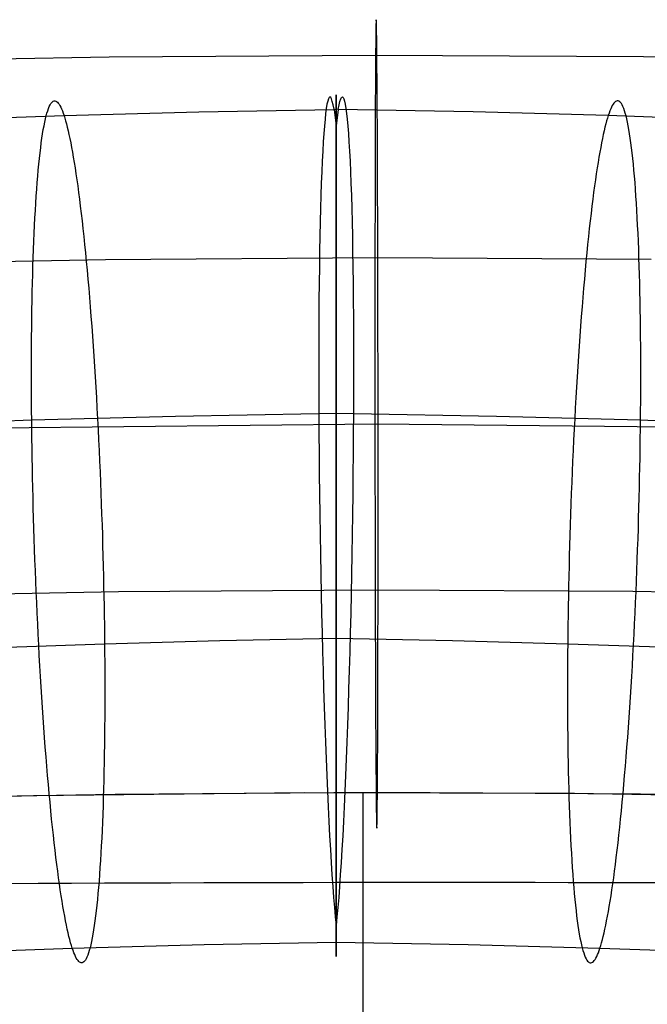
# Model space of a CAD drawing. Extents: x 66.1 to 118.8, y -25.4 to 29.7.
# Tile 21 of 29: x 89.1 to 91.5, y 23.6 to 27.2. Entities that reach past the tile are written whole.
import ezdxf

# ---------------------------------------------------------------- set-up
doc = ezdxf.new("R2010")
doc.units = 0
for name, color, linetype in [('LAYER_02', 110, 'CONTINUOUS'), ('LAYER_05', 157, 'CONTINUOUS'), ('PREDEFINITO', 7, 'CONTINUOUS')]:
    doc.layers.add(name, color=color, linetype=linetype)

msp = doc.modelspace()

# ---------------------------------------------------------------- linework, layer by layer
at = {"layer": 'LAYER_02'}
for p, q in [((89.2369, 26.9173, 84.2643), (89.2399, 26.9234, 84.2257)), ((89.2399, 26.9234, 84.2257), (89.2428, 26.9284, 84.1871)), ((89.2428, 26.9284, 84.1871), (89.2458, 26.9325, 84.1487)), ((89.2458, 26.9325, 84.1487), (89.2488, 26.9355, 84.1103)), ((89.2488, 26.9355, 84.1103), (89.2518, 26.9376, 84.0722)), ((89.2518, 26.9376, 84.0722), (89.2549, 26.9387, 84.0342)), ((89.2549, 26.9387, 84.0342), (89.2579, 26.9388, 83.9964)), ((89.2579, 26.9388, 83.9964), (89.261, 26.9381, 83.9589)), ((89.261, 26.9381, 83.9589), (89.2641, 26.9364, 83.9217)), ((89.2641, 26.9364, 83.9217), (89.2671, 26.9338, 83.8848)), ((89.2671, 26.9338, 83.8848), (89.2702, 26.9304, 83.8482)), ((89.2702, 26.9304, 83.8482), (89.2733, 26.9261, 83.812)), ((89.2733, 26.9261, 83.812), (89.2763, 26.921, 83.7762)), ((91.3269, 26.9261, 83.812), (91.3239, 26.921, 83.7762)), ((91.33, 26.9304, 83.8482), (91.3269, 26.9261, 83.812)), ((91.3331, 26.9338, 83.8848), (91.33, 26.9304, 83.8482)), ((91.3362, 26.9364, 83.9217), (91.3331, 26.9338, 83.8848)), ((91.3392, 26.9381, 83.9589), (91.3362, 26.9364, 83.9217)), ((91.3423, 26.9388, 83.9964), (91.3392, 26.9381, 83.9589)), ((91.3453, 26.9387, 84.0342), (91.3423, 26.9388, 83.9964)), ((91.3484, 26.9376, 84.0722), (91.3453, 26.9387, 84.0342)), ((91.3514, 26.9355, 84.1103), (91.3484, 26.9376, 84.0722)), ((91.3544, 26.9325, 84.1487), (91.3514, 26.9355, 84.1103)), ((91.3574, 26.9284, 84.1871), (91.3544, 26.9325, 84.1487)), ((91.3604, 26.9234, 84.2257), (91.3574, 26.9284, 84.1871)), ((91.3633, 26.9173, 84.2643), (91.3604, 26.9234, 84.2257)), ((89.2255, 26.8829, 84.4185), (89.2283, 26.893, 84.3801)), ((89.2283, 26.893, 84.3801), (89.2311, 26.9022, 84.3415)), ((89.2311, 26.9022, 84.3415), (89.234, 26.9103, 84.3029)), ((89.234, 26.9103, 84.3029), (89.2369, 26.9173, 84.2643)), ((89.2763, 26.921, 83.7762), (89.2794, 26.9152, 83.7408)), ((89.2794, 26.9152, 83.7408), (89.2824, 26.9085, 83.7059)), ((89.2824, 26.9085, 83.7059), (89.2855, 26.9011, 83.6714)), ((89.2855, 26.9011, 83.6714), (89.2885, 26.8929, 83.6374)), ((89.2885, 26.8929, 83.6374), (89.2915, 26.8841, 83.6038)), ((89.2915, 26.8841, 83.6038), (89.7916, 26.8976, 83.6371)), ((89.7916, 26.8976, 83.6371), (90.2924, 26.9071, 83.6602)), ((90.2924, 26.9071, 83.6602), (90.3001, 26.9073, 83.6605)), ((90.2924, 26.9071, 83.6602), (90.3001, 26.8456, 83.4809)), ((90.3079, 26.9071, 83.6602), (90.3001, 26.9073, 83.6605)), ((90.3079, 26.9071, 83.6602), (90.3001, 26.8456, 83.4809)), ((90.8086, 26.8976, 83.6371), (90.3079, 26.9071, 83.6602)), ((91.3088, 26.8841, 83.6038), (90.8086, 26.8976, 83.6371)), ((91.3118, 26.8929, 83.6374), (91.3088, 26.8841, 83.6038)), ((91.3148, 26.9011, 83.6714), (91.3118, 26.8929, 83.6374)), ((91.3178, 26.9085, 83.7059), (91.3148, 26.9011, 83.6714)), ((91.3208, 26.9152, 83.7409), (91.3178, 26.9085, 83.7059)), ((91.3239, 26.921, 83.7762), (91.3208, 26.9152, 83.7409)), ((91.3662, 26.9103, 84.3029), (91.3633, 26.9173, 84.2643)), ((91.3691, 26.9022, 84.3415), (91.3662, 26.9103, 84.3029)), ((91.3719, 26.893, 84.3801), (91.3691, 26.9022, 84.3415)), ((91.3747, 26.8829, 84.4185), (91.3719, 26.893, 84.3801)), ((88.8194, 26.8673, 83.5619), (89.2915, 26.8841, 83.6038)), ((89.2174, 26.8462, 84.5329), (89.22, 26.8594, 84.4949)), ((89.22, 26.8594, 84.4949), (89.2228, 26.8717, 84.4568)), ((89.2228, 26.8717, 84.4568), (89.2255, 26.8829, 84.4185)), ((89.2915, 26.8841, 83.6038), (89.2945, 26.8745, 83.5705)), ((89.2945, 26.8745, 83.5705), (89.2975, 26.8641, 83.537)), ((89.2975, 26.8641, 83.537), (89.3006, 26.8528, 83.5036)), ((89.3006, 26.8528, 83.5036), (89.3037, 26.8406, 83.4701)), ((91.2997, 26.8528, 83.5036), (91.2966, 26.8406, 83.4701)), ((91.3027, 26.8641, 83.5371), (91.2997, 26.8528, 83.5036)), ((91.3058, 26.8745, 83.5705), (91.3027, 26.8641, 83.5371)), ((91.3088, 26.8841, 83.6038), (91.3058, 26.8745, 83.5705)), ((91.7807, 26.8673, 83.5619), (91.3088, 26.8841, 83.6038)), ((91.3775, 26.8717, 84.4568), (91.3747, 26.8829, 84.4185)), ((91.3802, 26.8594, 84.4949), (91.3775, 26.8717, 84.4568)), ((91.3828, 26.8462, 84.5329), (91.3802, 26.8594, 84.4949)), ((89.2098, 26.8003, 84.6449), (89.2122, 26.8166, 84.6079)), ((89.2122, 26.8166, 84.6079), (89.2148, 26.8319, 84.5705)), ((89.2148, 26.8319, 84.5705), (89.2174, 26.8462, 84.5329)), ((89.3037, 26.8406, 83.4701), (89.3068, 26.8275, 83.4366)), ((89.3068, 26.8275, 83.4366), (89.3099, 26.8135, 83.4031)), ((89.3099, 26.8135, 83.4031), (89.3131, 26.7986, 83.3698)), ((91.2903, 26.8135, 83.4031), (91.2871, 26.7986, 83.3698)), ((91.2934, 26.8275, 83.4366), (91.2903, 26.8135, 83.4031)), ((91.2966, 26.8406, 83.4701), (91.2934, 26.8275, 83.4366)), ((91.3854, 26.8319, 84.5705), (91.3828, 26.8462, 84.5329)), ((91.388, 26.8166, 84.6079), (91.3854, 26.8319, 84.5705)), ((91.3905, 26.8003, 84.6449), (91.388, 26.8166, 84.6079)), ((89.205, 26.7647, 84.7178), (89.2073, 26.7829, 84.6816)), ((89.2073, 26.7829, 84.6816), (89.2098, 26.8003, 84.6449)), ((89.3131, 26.7986, 83.3698), (89.3163, 26.7828, 83.3365)), ((89.3163, 26.7828, 83.3365), (89.3195, 26.7661, 83.3033)), ((91.2839, 26.7828, 83.3365), (91.2807, 26.7661, 83.3033)), ((91.2871, 26.7986, 83.3698), (91.2839, 26.7828, 83.3365)), ((91.3929, 26.7829, 84.6816), (91.3905, 26.8003, 84.6449)), ((91.3953, 26.7647, 84.7178), (91.3929, 26.7829, 84.6816)), ((89.2004, 26.7252, 84.789), (89.2027, 26.7454, 84.7536)), ((89.2027, 26.7454, 84.7536), (89.205, 26.7647, 84.7178)), ((89.3195, 26.7661, 83.3033), (89.3227, 26.7484, 83.2703)), ((89.3227, 26.7484, 83.2703), (89.326, 26.7298, 83.2376)), ((91.2775, 26.7484, 83.2703), (91.2743, 26.7298, 83.2376)), ((91.2807, 26.7661, 83.3033), (91.2775, 26.7484, 83.2703)), ((91.3975, 26.7454, 84.7536), (91.3953, 26.7647, 84.7178)), ((91.3998, 26.7252, 84.789), (91.3975, 26.7454, 84.7536)), ((89.1962, 26.682, 84.858), (89.1983, 26.704, 84.8238)), ((89.1983, 26.704, 84.8238), (89.2004, 26.7252, 84.789)), ((89.326, 26.7298, 83.2376), (89.3292, 26.7103, 83.205)), ((89.3292, 26.7103, 83.205), (89.3325, 26.6899, 83.1727)), ((91.271, 26.7103, 83.205), (91.2677, 26.6899, 83.1727)), ((91.2743, 26.7298, 83.2376), (91.271, 26.7103, 83.205)), ((91.4019, 26.704, 84.8238), (91.3998, 26.7252, 84.789)), ((91.404, 26.682, 84.858), (91.4019, 26.704, 84.8238)), ((89.1942, 26.6591, 84.8917), (89.1962, 26.682, 84.858)), ((89.3325, 26.6899, 83.1727), (89.3357, 26.6685, 83.1408)), ((89.3357, 26.6685, 83.1408), (89.339, 26.6462, 83.1091)), ((91.2645, 26.6685, 83.1408), (91.2612, 26.6462, 83.1091)), ((91.2677, 26.6899, 83.1727), (91.2645, 26.6685, 83.1408)), ((91.406, 26.6591, 84.8917), (91.404, 26.682, 84.858)), ((89.1904, 26.6107, 84.9571), (89.1923, 26.6353, 84.9247)), ((89.1923, 26.6353, 84.9247), (89.1942, 26.6591, 84.8917)), ((89.339, 26.6462, 83.1091), (89.3423, 26.6229, 83.0779)), ((91.2612, 26.6462, 83.1091), (91.258, 26.6229, 83.0779)), ((91.408, 26.6353, 84.9247), (91.406, 26.6591, 84.8917)), ((91.4098, 26.6107, 84.9571), (91.408, 26.6353, 84.9247)), ((89.1886, 26.5853, 84.9888), (89.1904, 26.6107, 84.9571)), ((89.3423, 26.6229, 83.0779), (89.3455, 26.5988, 83.0471)), ((89.3455, 26.5988, 83.0471), (89.3488, 26.5737, 83.0167)), ((91.2547, 26.5988, 83.0471), (91.2515, 26.5737, 83.0167)), ((91.258, 26.6229, 83.0779), (91.2547, 26.5988, 83.0471)), ((91.4116, 26.5853, 84.9888), (91.4098, 26.6107, 84.9571)), ((89.1853, 26.5321, 85.05), (89.187, 26.5591, 85.0198)), ((89.187, 26.5591, 85.0198), (89.1886, 26.5853, 84.9888)), ((89.3488, 26.5737, 83.0167), (89.352, 26.5478, 82.9868)), ((91.2515, 26.5737, 83.0167), (91.2482, 26.5478, 82.9868)), ((91.4133, 26.5591, 85.0198), (91.4116, 26.5853, 84.9888)), ((91.4149, 26.5321, 85.05), (91.4133, 26.5591, 85.0198)), ((89.1838, 26.5045, 85.0795), (89.1853, 26.5321, 85.05)), ((89.352, 26.5478, 82.9868), (89.3552, 26.521, 82.9575)), ((91.2482, 26.5478, 82.9868), (91.245, 26.521, 82.9575)), ((91.4164, 26.5045, 85.0795), (91.4149, 26.5321, 85.05)), ((89.1824, 26.4762, 85.1083), (89.1838, 26.5045, 85.0795)), ((89.3552, 26.521, 82.9575), (89.3584, 26.4933, 82.9287)), ((89.3584, 26.4933, 82.9287), (89.3616, 26.4648, 82.9005)), ((91.2418, 26.4933, 82.9287), (91.2386, 26.4648, 82.9005)), ((91.245, 26.521, 82.9575), (91.2418, 26.4933, 82.9287)), ((91.4178, 26.4762, 85.1083), (91.4164, 26.5045, 85.0795)), ((89.181, 26.4472, 85.1362), (89.1824, 26.4762, 85.1083)), ((89.3616, 26.4648, 82.9005), (89.3647, 26.4354, 82.8729)), ((91.2386, 26.4648, 82.9005), (91.2355, 26.4354, 82.8729)), ((91.4192, 26.4472, 85.1362), (91.4178, 26.4762, 85.1083)), ((89.1786, 26.3875, 85.1895), (89.1798, 26.4176, 85.1633)), ((89.1798, 26.4176, 85.1633), (89.181, 26.4472, 85.1362)), ((89.3647, 26.4354, 82.8729), (89.3679, 26.4053, 82.846)), ((91.2355, 26.4354, 82.8729), (91.2324, 26.4053, 82.846)), ((91.4204, 26.4176, 85.1633), (91.4192, 26.4472, 85.1362)), ((91.4216, 26.3875, 85.1895), (91.4204, 26.4176, 85.1633)), ((89.1775, 26.3568, 85.2149), (89.1786, 26.3875, 85.1895)), ((89.3679, 26.4053, 82.846), (89.371, 26.3744, 82.8197)), ((91.2324, 26.4053, 82.846), (91.2293, 26.3744, 82.8197)), ((91.4227, 26.3568, 85.2149), (91.4216, 26.3875, 85.1895)), ((89.1765, 26.3256, 85.2394), (89.1775, 26.3568, 85.2149)), ((89.371, 26.3744, 82.8197), (89.374, 26.3427, 82.7942)), ((89.374, 26.3427, 82.7942), (89.377, 26.3103, 82.7695)), ((91.2262, 26.3427, 82.7943), (91.2232, 26.3103, 82.7695)), ((91.2293, 26.3744, 82.8197), (91.2262, 26.3427, 82.7943)), ((91.4237, 26.3256, 85.2394), (91.4227, 26.3568, 85.2149)), ((89.1756, 26.294, 85.2631), (89.1765, 26.3256, 85.2394)), ((89.377, 26.3103, 82.7695), (89.38, 26.2772, 82.7456)), ((91.2232, 26.3103, 82.7695), (91.2202, 26.2772, 82.7456)), ((91.4247, 26.294, 85.2631), (91.4237, 26.3256, 85.2394)), ((89.1747, 26.2619, 85.2858), (89.1756, 26.294, 85.2631)), ((89.38, 26.2772, 82.7456), (89.383, 26.2434, 82.7224)), ((91.2202, 26.2772, 82.7456), (91.2173, 26.2434, 82.7224)), ((91.4255, 26.2619, 85.2858), (91.4247, 26.294, 85.2631)), ((89.1733, 26.1967, 85.3287), (89.174, 26.2295, 85.3077)), ((89.174, 26.2295, 85.3077), (89.1747, 26.2619, 85.2858)), ((89.383, 26.2434, 82.7224), (89.3858, 26.209, 82.7001)), ((91.2173, 26.2434, 82.7224), (91.2144, 26.209, 82.7001)), ((91.4262, 26.2295, 85.3077), (91.4255, 26.2619, 85.2858)), ((91.4269, 26.1967, 85.3287), (91.4262, 26.2295, 85.3077)), ((89.1727, 26.1636, 85.3487), (89.1733, 26.1967, 85.3287)), ((89.3858, 26.209, 82.7001), (89.3887, 26.1739, 82.6787)), ((91.2144, 26.209, 82.7001), (91.2115, 26.1739, 82.6787)), ((91.4275, 26.1636, 85.3487), (91.4269, 26.1967, 85.3287)), ((89.1722, 26.1302, 85.3678), (89.1727, 26.1636, 85.3487)), ((89.3887, 26.1739, 82.6787), (89.3915, 26.1383, 82.6581)), ((91.2115, 26.1739, 82.6787), (91.2088, 26.1383, 82.6581)), ((91.428, 26.1302, 85.3678), (91.4275, 26.1636, 85.3487)), ((89.1718, 26.0966, 85.3861), (89.1722, 26.1302, 85.3678)), ((89.3915, 26.1383, 82.6581), (89.3942, 26.1022, 82.6385)), ((91.2088, 26.1383, 82.6581), (91.206, 26.1022, 82.6385)), ((91.4284, 26.0966, 85.3861), (91.428, 26.1302, 85.3678)), ((89.1714, 26.0627, 85.4034), (89.1718, 26.0966, 85.3861)), ((89.3942, 26.1022, 82.6385), (89.3969, 26.0656, 82.6198)), ((91.206, 26.1022, 82.6385), (91.2034, 26.0656, 82.6198)), ((91.4288, 26.0627, 85.4034), (91.4284, 26.0966, 85.3861)), ((89.1712, 26.0287, 85.4198), (89.1714, 26.0627, 85.4034)), ((89.3969, 26.0656, 82.6198), (89.3995, 26.0285, 82.602)), ((91.2034, 26.0656, 82.6198), (91.2008, 26.0285, 82.602)), ((91.429, 26.0287, 85.4198), (91.4288, 26.0627, 85.4034)), ((89.171, 25.9946, 85.4353), (89.1712, 26.0287, 85.4198)), ((89.3995, 26.0285, 82.602), (89.402, 25.991, 82.5852)), ((91.2008, 26.0285, 82.602), (91.1982, 25.991, 82.5852)), ((91.4292, 25.9946, 85.4353), (91.429, 26.0287, 85.4198)), ((89.1709, 25.9604, 85.4499), (89.171, 25.9946, 85.4353)), ((89.402, 25.991, 82.5852), (89.4045, 25.9531, 82.5694)), ((91.1982, 25.991, 82.5852), (91.1958, 25.9531, 82.5694)), ((91.4293, 25.9604, 85.4499), (91.4292, 25.9946, 85.4353)), ((89.1709, 25.9261, 85.4637), (89.1709, 25.9604, 85.4499)), ((89.4045, 25.9531, 82.5694), (89.4069, 25.9148, 82.5545)), ((91.1958, 25.9531, 82.5694), (91.1934, 25.9148, 82.5545)), ((91.4294, 25.9261, 85.4637), (91.4293, 25.9604, 85.4499)), ((89.1709, 25.8917, 85.4765), (89.1709, 25.9261, 85.4637)), ((89.4069, 25.9148, 82.5545), (89.4092, 25.8763, 82.5407)), ((91.1934, 25.9148, 82.5545), (91.191, 25.8763, 82.5407)), ((91.4293, 25.8917, 85.4765), (91.4294, 25.9261, 85.4637)), ((89.171, 25.8574, 85.4885), (89.1709, 25.8917, 85.4765)), ((89.4092, 25.8763, 82.5407), (89.4115, 25.8375, 82.5278)), ((91.191, 25.8763, 82.5407), (91.1888, 25.8375, 82.5278)), ((91.4292, 25.8574, 85.4885), (91.4293, 25.8917, 85.4765)), ((89.1712, 25.8231, 85.4996), (89.171, 25.8574, 85.4885)), ((89.4115, 25.8375, 82.5278), (89.4136, 25.7985, 82.516)), ((91.1888, 25.8375, 82.5278), (91.1866, 25.7985, 82.516)), ((91.429, 25.8231, 85.4996), (91.4292, 25.8574, 85.4885)), ((89.1714, 25.7888, 85.5099), (89.1712, 25.8231, 85.4996)), ((89.4136, 25.7985, 82.516), (89.4158, 25.7592, 82.5051)), ((91.1866, 25.7985, 82.516), (91.1845, 25.7592, 82.5051)), ((91.4288, 25.7888, 85.5099), (91.429, 25.8231, 85.4996)), ((88.6644, 25.7365, 85.4743), (89.1717, 25.7546, 85.5194)), ((89.1717, 25.7546, 85.5194), (89.1714, 25.7888, 85.5099)), ((89.1717, 25.7546, 85.5194), (89.7053, 25.7691, 85.5549)), ((89.1721, 25.7203, 85.5281), (89.1717, 25.7546, 85.5194)), ((89.4158, 25.7592, 82.5051), (89.4178, 25.7199, 82.4953)), ((89.7053, 25.7691, 85.5549), (90.236, 25.7791, 85.5794)), ((90.236, 25.7791, 85.5794), (90.3001, 25.7801, 85.5818)), ((90.3001, 25.7801, 85.5818), (90.3643, 25.7791, 85.5794)), ((90.3643, 25.7791, 85.5794), (90.8949, 25.7691, 85.5549)), ((90.8949, 25.7691, 85.5549), (91.4285, 25.7546, 85.5194)), ((91.1845, 25.7592, 82.5051), (91.1824, 25.7199, 82.4953)), ((91.4281, 25.7203, 85.5281), (91.4285, 25.7546, 85.5194)), ((91.4285, 25.7546, 85.5194), (91.4288, 25.7888, 85.5099)), ((91.4285, 25.7546, 85.5194), (91.9356, 25.7365, 85.4743)), ((89.1725, 25.6854, 85.5361), (89.1721, 25.7203, 85.5281)), ((89.4178, 25.7199, 82.4953), (89.4197, 25.6804, 82.4865)), ((91.1824, 25.7199, 82.4953), (91.1805, 25.6804, 82.4865)), ((91.4277, 25.6854, 85.5361), (91.4281, 25.7203, 85.5281)), ((89.1731, 25.65, 85.5434), (89.1725, 25.6854, 85.5361)), ((91.4272, 25.65, 85.5434), (91.4277, 25.6854, 85.5361)), ((89.1736, 25.6142, 85.55), (89.1731, 25.65, 85.5434)), ((89.4197, 25.6804, 82.4865), (89.4216, 25.6409, 82.4787)), ((91.1805, 25.6804, 82.4865), (91.1786, 25.6409, 82.4787)), ((91.4266, 25.6142, 85.55), (91.4272, 25.65, 85.5434)), ((89.1743, 25.5779, 85.5558), (89.1736, 25.6142, 85.55)), ((89.4216, 25.6409, 82.4787), (89.4234, 25.6014, 82.4719)), ((91.1786, 25.6409, 82.4787), (91.1768, 25.6014, 82.4719)), ((91.4259, 25.5779, 85.5558), (91.4266, 25.6142, 85.55)), ((89.175, 25.5412, 85.5609), (89.1743, 25.5779, 85.5558)), ((89.4234, 25.6014, 82.4719), (89.4251, 25.5618, 82.466)), ((91.1768, 25.6014, 82.4719), (91.1751, 25.5618, 82.4661)), ((91.4252, 25.5412, 85.5609), (91.4259, 25.5779, 85.5558)), ((89.1759, 25.5041, 85.5652), (89.175, 25.5412, 85.5609)), ((89.4251, 25.5618, 82.466), (89.4267, 25.5223, 82.4612)), ((91.1751, 25.5618, 82.4661), (91.1735, 25.5223, 82.4612)), ((91.4243, 25.5041, 85.5652), (91.4252, 25.5412, 85.5609)), ((89.1768, 25.4667, 85.5686), (89.1759, 25.5041, 85.5652)), ((89.4267, 25.5223, 82.4612), (89.4283, 25.483, 82.4574)), ((91.1735, 25.5223, 82.4612), (91.1719, 25.483, 82.4574)), ((91.4235, 25.4667, 85.5686), (91.4243, 25.5041, 85.5652)), ((89.1777, 25.4289, 85.5712), (89.1768, 25.4667, 85.5686)), ((89.4283, 25.483, 82.4574), (89.4297, 25.4437, 82.4545)), ((91.1719, 25.483, 82.4574), (91.1705, 25.4437, 82.4545)), ((91.4225, 25.4289, 85.5712), (91.4235, 25.4667, 85.5686)), ((89.1788, 25.3907, 85.5729), (89.1777, 25.4289, 85.5712)), ((89.4297, 25.4437, 82.4545), (89.4311, 25.4046, 82.4526)), ((91.1705, 25.4437, 82.4545), (91.1691, 25.4046, 82.4526)), ((91.4214, 25.3907, 85.5729), (91.4225, 25.4289, 85.5712)), ((89.1799, 25.3523, 85.5738), (89.1788, 25.3907, 85.5729)), ((89.4311, 25.4046, 82.4526), (89.4324, 25.3657, 82.4516)), ((91.1691, 25.4046, 82.4526), (91.1678, 25.3657, 82.4516)), ((91.4203, 25.3523, 85.5738), (91.4214, 25.3907, 85.5729)), ((89.1812, 25.3137, 85.5737), (89.1799, 25.3523, 85.5738)), ((89.4324, 25.3657, 82.4516), (89.4337, 25.327, 82.4515)), ((91.1678, 25.3657, 82.4516), (91.1666, 25.327, 82.4515)), ((91.4191, 25.3137, 85.5737), (91.4203, 25.3523, 85.5738)), ((89.4337, 25.327, 82.4515), (89.4348, 25.2886, 82.4524)), ((91.1666, 25.327, 82.4515), (91.1654, 25.2886, 82.4524)), ((89.1825, 25.2747, 85.5727), (89.1812, 25.3137, 85.5737)), ((89.4348, 25.2886, 82.4524), (89.4358, 25.2505, 82.4541)), ((91.1654, 25.2886, 82.4524), (91.1644, 25.2505, 82.4541)), ((91.4178, 25.2747, 85.5727), (91.4191, 25.3137, 85.5737)), ((89.1838, 25.2356, 85.5708), (89.1825, 25.2747, 85.5727)), ((89.4358, 25.2505, 82.4541), (89.4368, 25.2127, 82.4567)), ((91.1644, 25.2505, 82.4541), (91.1634, 25.2127, 82.4567)), ((91.4164, 25.2356, 85.5708), (91.4178, 25.2747, 85.5727)), ((89.1853, 25.1964, 85.5679), (89.1838, 25.2356, 85.5708)), ((89.4368, 25.2127, 82.4567), (89.4377, 25.1752, 82.4601)), ((91.1634, 25.2127, 82.4567), (91.1625, 25.1752, 82.4601)), ((91.4149, 25.1964, 85.5679), (91.4164, 25.2356, 85.5708)), ((89.1868, 25.157, 85.5641), (89.1853, 25.1964, 85.5679)), ((89.4377, 25.1752, 82.4601), (89.4385, 25.1381, 82.4644)), ((91.1625, 25.1752, 82.4601), (91.1617, 25.1381, 82.4644)), ((91.4134, 25.157, 85.5641), (91.4149, 25.1964, 85.5679)), ((89.1885, 25.1175, 85.5592), (89.1868, 25.157, 85.5641)), ((89.4385, 25.1381, 82.4644), (89.4393, 25.1014, 82.4694)), ((91.1617, 25.1381, 82.4644), (91.161, 25.1014, 82.4695)), ((91.4117, 25.1175, 85.5592), (91.4134, 25.157, 85.5641)), ((89.1902, 25.078, 85.5534), (89.1885, 25.1175, 85.5592)), ((89.4393, 25.1014, 82.4694), (89.4399, 25.0652, 82.4753)), ((91.161, 25.1014, 82.4695), (91.1603, 25.0652, 82.4753)), ((91.41, 25.078, 85.5534), (91.4117, 25.1175, 85.5592)), ((89.192, 25.0384, 85.5466), (89.1902, 25.078, 85.5534)), ((89.4399, 25.0652, 82.4753), (89.4405, 25.0293, 82.4819)), ((91.1603, 25.0652, 82.4753), (91.1597, 25.0293, 82.4819)), ((91.4082, 25.0384, 85.5466), (91.41, 25.078, 85.5534)), ((89.1939, 24.9989, 85.5388), (89.192, 25.0384, 85.5466)), ((89.4405, 25.0293, 82.4819), (89.441, 24.994, 82.4892)), ((91.1597, 25.0293, 82.4819), (91.1592, 24.994, 82.4892)), ((91.4064, 24.9989, 85.5388), (91.4082, 25.0384, 85.5466)), ((89.1958, 24.9595, 85.53), (89.1939, 24.9989, 85.5388)), ((89.441, 24.994, 82.4892), (89.4415, 24.9591, 82.4972)), ((91.1592, 24.994, 82.4892), (91.1587, 24.9591, 82.4972)), ((91.4044, 24.9595, 85.53), (91.4064, 24.9989, 85.5388)), ((89.1978, 24.9201, 85.5202), (89.1958, 24.9595, 85.53)), ((89.4415, 24.9591, 82.4972), (89.4419, 24.9247, 82.5059)), ((91.1587, 24.9591, 82.4972), (91.1584, 24.9247, 82.5059)), ((91.4024, 24.9201, 85.5202), (91.4044, 24.9595, 85.53)), ((89.0127, 24.9094, 82.4678), (89.4419, 24.9247, 82.5059)), ((89.1999, 24.8809, 85.5093), (89.1978, 24.9201, 85.5202)), ((89.4419, 24.9247, 82.5059), (89.8691, 24.9364, 82.5347)), ((89.4419, 24.9247, 82.5059), (89.4422, 24.8905, 82.5154)), ((89.8691, 24.9364, 82.5347), (90.3002, 24.9449, 82.5554)), ((90.3002, 24.9449, 82.5554), (90.7312, 24.9364, 82.5347)), ((90.7312, 24.9364, 82.5347), (91.1584, 24.9247, 82.5059)), ((91.1584, 24.9247, 82.5059), (91.1581, 24.8905, 82.5154)), ((91.1584, 24.9247, 82.5059), (91.5874, 24.9094, 82.4679)), ((91.4003, 24.8809, 85.5093), (91.4024, 24.9201, 85.5202)), ((89.2021, 24.8419, 85.4975), (89.1999, 24.8809, 85.5093)), ((89.4422, 24.8905, 82.5154), (89.4424, 24.8563, 82.5256)), ((91.1581, 24.8905, 82.5154), (91.1578, 24.8563, 82.5257)), ((91.3981, 24.8419, 85.4975), (91.4003, 24.8809, 85.5093)), ((89.2044, 24.8031, 85.4846), (89.2021, 24.8419, 85.4975)), ((89.4424, 24.8563, 82.5256), (89.4426, 24.822, 82.5368)), ((91.1578, 24.8563, 82.5257), (91.1576, 24.822, 82.5368)), ((91.3958, 24.8031, 85.4846), (91.3981, 24.8419, 85.4975)), ((89.4426, 24.822, 82.5368), (89.4427, 24.7876, 82.5488)), ((91.1576, 24.822, 82.5368), (91.1575, 24.7876, 82.5488)), ((89.2067, 24.7645, 85.4708), (89.2044, 24.8031, 85.4846)), ((89.4427, 24.7876, 82.5488), (89.4427, 24.7533, 82.5616)), ((91.1575, 24.7876, 82.5488), (91.1575, 24.7533, 82.5616)), ((91.3935, 24.7645, 85.4708), (91.3958, 24.8031, 85.4846)), ((89.2091, 24.7263, 85.4559), (89.2067, 24.7645, 85.4708)), ((89.4427, 24.7533, 82.5616), (89.4427, 24.719, 82.5753)), ((91.1575, 24.7533, 82.5616), (91.1575, 24.719, 82.5753)), ((91.3911, 24.7263, 85.4559), (91.3935, 24.7645, 85.4708)), ((89.2116, 24.6884, 85.4401), (89.2091, 24.7263, 85.4559)), ((89.4427, 24.719, 82.5753), (89.4426, 24.6847, 82.59)), ((91.1575, 24.719, 82.5753), (91.1576, 24.6847, 82.59)), ((91.3886, 24.6884, 85.4401), (91.3911, 24.7263, 85.4559)), ((89.2141, 24.6509, 85.4233), (89.2116, 24.6884, 85.4401)), ((89.4426, 24.6847, 82.59), (89.4424, 24.6506, 82.6055)), ((91.1576, 24.6847, 82.59), (91.1578, 24.6506, 82.6055)), ((91.3861, 24.6509, 85.4233), (91.3886, 24.6884, 85.4401)), ((89.2167, 24.6138, 85.4055), (89.2141, 24.6509, 85.4233)), ((89.4424, 24.6506, 82.6055), (89.4421, 24.6166, 82.6219)), ((91.1578, 24.6506, 82.6055), (91.1581, 24.6166, 82.6219)), ((91.3835, 24.6138, 85.4055), (91.3861, 24.6509, 85.4233)), ((89.2194, 24.5771, 85.3868), (89.2167, 24.6138, 85.4055)), ((89.4421, 24.6166, 82.6219), (89.4418, 24.5828, 82.6392)), ((91.1581, 24.6166, 82.6219), (91.1584, 24.5828, 82.6392)), ((91.3808, 24.5771, 85.3868), (91.3835, 24.6138, 85.4055)), ((89.2221, 24.541, 85.3671), (89.2194, 24.5771, 85.3868)), ((89.4414, 24.5491, 82.6574), (89.4409, 24.5158, 82.6766)), ((89.4418, 24.5828, 82.6392), (89.4414, 24.5491, 82.6574)), ((91.1584, 24.5828, 82.6392), (91.1589, 24.5492, 82.6574)), ((91.1589, 24.5492, 82.6574), (91.1594, 24.5158, 82.6766)), ((91.3781, 24.541, 85.3671), (91.3808, 24.5771, 85.3868)), ((89.2249, 24.5054, 85.3466), (89.2221, 24.541, 85.3671)), ((89.4409, 24.5158, 82.6766), (89.4403, 24.4827, 82.6966)), ((91.1594, 24.5158, 82.6766), (91.1599, 24.4827, 82.6966)), ((91.3753, 24.5054, 85.3466), (91.3781, 24.541, 85.3671)), ((89.2277, 24.4704, 85.3252), (89.2249, 24.5054, 85.3466)), ((89.4403, 24.4827, 82.6966), (89.4396, 24.4499, 82.7176)), ((91.1599, 24.4827, 82.6966), (91.1606, 24.4499, 82.7176)), ((91.3725, 24.4704, 85.3252), (91.3753, 24.5054, 85.3466)), ((89.2306, 24.436, 85.3029), (89.2277, 24.4704, 85.3252)), ((89.4396, 24.4499, 82.7176), (89.4389, 24.4174, 82.7394)), ((91.1606, 24.4499, 82.7176), (91.1614, 24.4174, 82.7395)), ((91.3696, 24.436, 85.3029), (91.3725, 24.4704, 85.3252)), ((89.2336, 24.4022, 85.2797), (89.2306, 24.436, 85.3029)), ((89.4389, 24.4174, 82.7394), (89.438, 24.3853, 82.7622)), ((91.1614, 24.4174, 82.7395), (91.1622, 24.3853, 82.7622)), ((91.3667, 24.4022, 85.2797), (91.3696, 24.436, 85.3029)), ((89.2365, 24.3691, 85.2558), (89.2336, 24.4022, 85.2797)), ((89.2396, 24.3367, 85.231), (89.2365, 24.3691, 85.2558)), ((89.438, 24.3853, 82.7622), (89.4371, 24.3537, 82.7859)), ((91.1622, 24.3853, 82.7622), (91.1631, 24.3537, 82.7859)), ((91.3607, 24.3367, 85.231), (91.3637, 24.3691, 85.2558)), ((91.3637, 24.3691, 85.2558), (91.3667, 24.4022, 85.2797)), ((89.2426, 24.305, 85.2055), (89.2396, 24.3367, 85.231)), ((89.4371, 24.3537, 82.7859), (89.4361, 24.3225, 82.8104)), ((91.1631, 24.3537, 82.7859), (91.1641, 24.3225, 82.8104)), ((91.3576, 24.305, 85.2055), (91.3607, 24.3367, 85.231)), ((89.2457, 24.2741, 85.1793), (89.2426, 24.305, 85.2055)), ((89.4361, 24.3225, 82.8104), (89.435, 24.2919, 82.8358)), ((91.1641, 24.3225, 82.8104), (91.1652, 24.2919, 82.8358)), ((91.3545, 24.2741, 85.1793), (91.3576, 24.305, 85.2055)), ((89.2488, 24.2439, 85.1524), (89.2457, 24.2741, 85.1793)), ((89.4338, 24.2617, 82.862), (89.4325, 24.2321, 82.8891)), ((89.435, 24.2919, 82.8358), (89.4338, 24.2617, 82.862)), ((91.1652, 24.2919, 82.8358), (91.1664, 24.2617, 82.862)), ((91.1664, 24.2617, 82.862), (91.1677, 24.2321, 82.8891)), ((91.3514, 24.2439, 85.1524), (91.3545, 24.2741, 85.1793)), ((89.252, 24.2146, 85.1248), (89.2488, 24.2439, 85.1524)), ((89.4325, 24.2321, 82.8891), (89.4312, 24.2032, 82.917)), ((91.1677, 24.2321, 82.8891), (91.169, 24.2032, 82.917)), ((91.3482, 24.2146, 85.1248), (91.3514, 24.2439, 85.1524)), ((89.2552, 24.186, 85.0966), (89.252, 24.2146, 85.1248)), ((89.2584, 24.1584, 85.0678), (89.2552, 24.186, 85.0966)), ((89.4312, 24.2032, 82.917), (89.4298, 24.1749, 82.9457)), ((91.169, 24.2032, 82.917), (91.1705, 24.1749, 82.9457)), ((91.3418, 24.1584, 85.0678), (91.345, 24.186, 85.0966)), ((91.345, 24.186, 85.0966), (91.3482, 24.2146, 85.1248)), ((89.2616, 24.1315, 85.0385), (89.2584, 24.1584, 85.0678)), ((89.4282, 24.1472, 82.9752), (89.4266, 24.1203, 83.0055)), ((89.4298, 24.1749, 82.9457), (89.4282, 24.1472, 82.9752)), ((91.1705, 24.1749, 82.9457), (91.172, 24.1472, 82.9752)), ((91.172, 24.1472, 82.9752), (91.1736, 24.1203, 83.0055)), ((91.3386, 24.1315, 85.0385), (91.3418, 24.1584, 85.0678)), ((89.2648, 24.1056, 85.0086), (89.2616, 24.1315, 85.0385)), ((89.4266, 24.1203, 83.0055), (89.4249, 24.0941, 83.0365)), ((91.1736, 24.1203, 83.0055), (91.1753, 24.0941, 83.0365)), ((91.3354, 24.1056, 85.0086), (91.3386, 24.1315, 85.0385)), ((89.2681, 24.0806, 84.9782), (89.2648, 24.1056, 85.0086)), ((89.2713, 24.0564, 84.9474), (89.2681, 24.0806, 84.9782)), ((89.4249, 24.0941, 83.0365), (89.4232, 24.0687, 83.0682)), ((91.1753, 24.0941, 83.0365), (91.1771, 24.0687, 83.0682)), ((91.3289, 24.0564, 84.9474), (91.3321, 24.0806, 84.9782)), ((91.3321, 24.0806, 84.9782), (91.3354, 24.1056, 85.0086)), ((89.2746, 24.0332, 84.9161), (89.2713, 24.0564, 84.9474)), ((89.4213, 24.0441, 83.1006), (89.4194, 24.0203, 83.1336)), ((89.4232, 24.0687, 83.0682), (89.4213, 24.0441, 83.1006)), ((91.1771, 24.0687, 83.0682), (91.1789, 24.0441, 83.1006)), ((91.1789, 24.0441, 83.1006), (91.1808, 24.0203, 83.1336)), ((91.3256, 24.0332, 84.9161), (91.3289, 24.0564, 84.9474)), ((89.2778, 24.0109, 84.8845), (89.2746, 24.0332, 84.9161)), ((89.2811, 23.9895, 84.8525), (89.2778, 24.0109, 84.8845)), ((89.4194, 24.0203, 83.1336), (89.4174, 23.9973, 83.1673)), ((91.1808, 24.0203, 83.1336), (91.1828, 23.9973, 83.1673)), ((91.3191, 23.9895, 84.8526), (91.3224, 24.0109, 84.8845)), ((91.3224, 24.0109, 84.8845), (91.3256, 24.0332, 84.9161)), ((89.2844, 23.969, 84.8203), (89.2811, 23.9895, 84.8525)), ((89.2876, 23.9495, 84.7877), (89.2844, 23.969, 84.8203)), ((89.4153, 23.9753, 83.2015), (89.4131, 23.9542, 83.2363)), ((89.4174, 23.9973, 83.1673), (89.4153, 23.9753, 83.2015)), ((91.1828, 23.9973, 83.1673), (91.1849, 23.9753, 83.2015)), ((91.1849, 23.9753, 83.2015), (91.1871, 23.9542, 83.2363)), ((91.3126, 23.9495, 84.7877), (91.3159, 23.969, 84.8203)), ((91.3159, 23.969, 84.8203), (91.3191, 23.9895, 84.8526)), ((89.2909, 23.9309, 84.7549), (89.2876, 23.9495, 84.7877)), ((89.2941, 23.9133, 84.722), (89.2909, 23.9309, 84.7549)), ((89.4109, 23.934, 83.2716), (89.4086, 23.9147, 83.3074)), ((89.4131, 23.9542, 83.2363), (89.4109, 23.934, 83.2716)), ((91.1871, 23.9542, 83.2363), (91.1893, 23.934, 83.2716)), ((91.1893, 23.934, 83.2716), (91.1916, 23.9147, 83.3074)), ((91.3061, 23.9133, 84.722), (91.3094, 23.9309, 84.755)), ((91.3094, 23.9309, 84.755), (91.3126, 23.9495, 84.7877)), ((89.2973, 23.8965, 84.6888), (89.2941, 23.9133, 84.722)), ((89.3005, 23.8807, 84.6555), (89.2973, 23.8965, 84.6888)), ((89.4063, 23.8964, 83.3437), (89.4038, 23.8791, 83.3804)), ((89.4086, 23.9147, 83.3074), (89.4063, 23.8964, 83.3437)), ((91.1916, 23.9147, 83.3074), (91.194, 23.8964, 83.3437)), ((91.194, 23.8964, 83.3437), (91.1964, 23.8791, 83.3804)), ((91.2997, 23.8807, 84.6555), (91.3029, 23.8965, 84.6888)), ((91.3029, 23.8965, 84.6888), (91.3061, 23.9133, 84.722)), ((89.3037, 23.8658, 84.6221), (89.3005, 23.8807, 84.6555)), ((89.3068, 23.8518, 84.5887), (89.3037, 23.8658, 84.6221)), ((89.4013, 23.8628, 83.4174), (89.3988, 23.8475, 83.4548)), ((89.4038, 23.8791, 83.3804), (89.4013, 23.8628, 83.4174)), ((91.1964, 23.8791, 83.3804), (91.1989, 23.8628, 83.4174)), ((91.1989, 23.8628, 83.4174), (91.2014, 23.8475, 83.4548)), ((91.2934, 23.8518, 84.5887), (91.2966, 23.8658, 84.6221)), ((91.2966, 23.8658, 84.6221), (91.2997, 23.8807, 84.6555)), ((89.3099, 23.8388, 84.5552), (89.3068, 23.8518, 84.5887)), ((89.313, 23.8266, 84.5217), (89.3099, 23.8388, 84.5552)), ((89.3161, 23.8153, 84.4882), (89.313, 23.8266, 84.5217)), ((89.3935, 23.8199, 83.5303), (89.3908, 23.8077, 83.5685)), ((89.3962, 23.8332, 83.4924), (89.3935, 23.8199, 83.5303)), ((89.3988, 23.8475, 83.4548), (89.3962, 23.8332, 83.4924)), ((91.2014, 23.8475, 83.4548), (91.204, 23.8332, 83.4924)), ((91.204, 23.8332, 83.4924), (91.2067, 23.8199, 83.5303)), ((91.2067, 23.8199, 83.5303), (91.2094, 23.8077, 83.5685)), ((91.2841, 23.8153, 84.4882), (91.2872, 23.8266, 84.5217)), ((91.2872, 23.8266, 84.5217), (91.2903, 23.8388, 84.5552)), ((91.2903, 23.8388, 84.5552), (91.2934, 23.8518, 84.5887)), ((88.8578, 23.7786, 84.3802), (89.3221, 23.7952, 84.4215)), ((89.3191, 23.8048, 84.4548), (89.3161, 23.8153, 84.4882)), ((89.3221, 23.7952, 84.4215), (89.3191, 23.8048, 84.4548)), ((89.3221, 23.7952, 84.4215), (89.8107, 23.8085, 84.4541)), ((89.3251, 23.7864, 84.3879), (89.3221, 23.7952, 84.4215)), ((89.3281, 23.7783, 84.3539), (89.3251, 23.7864, 84.3879)), ((89.3853, 23.7863, 83.6452), (89.3824, 23.7772, 83.6838)), ((89.3881, 23.7965, 83.6068), (89.3853, 23.7863, 83.6452)), ((89.3908, 23.8077, 83.5685), (89.3881, 23.7965, 83.6068)), ((89.8107, 23.8085, 84.4541), (90.3001, 23.8178, 84.4768)), ((90.3001, 23.8178, 84.4768), (90.7896, 23.8085, 84.4541)), ((90.7896, 23.8085, 84.4541), (91.2781, 23.7952, 84.4215)), ((91.2094, 23.8077, 83.5685), (91.2121, 23.7965, 83.6068)), ((91.2121, 23.7965, 83.6068), (91.2149, 23.7863, 83.6452)), ((91.2149, 23.7863, 83.6452), (91.2178, 23.7772, 83.6838)), ((91.2721, 23.7783, 84.3539), (91.2751, 23.7864, 84.3879)), ((91.2751, 23.7864, 84.3879), (91.2781, 23.7952, 84.4215)), ((91.2781, 23.7952, 84.4215), (91.2811, 23.8048, 84.4548)), ((91.2781, 23.7952, 84.4215), (91.7422, 23.7787, 84.3803)), ((91.2811, 23.8048, 84.4548), (91.2841, 23.8153, 84.4882)), ((89.3312, 23.7709, 84.3194), (89.3281, 23.7783, 84.3539)), ((89.3342, 23.7642, 84.2844), (89.3312, 23.7709, 84.3194)), ((89.3372, 23.7583, 84.249), (89.3342, 23.7642, 84.2844)), ((89.3403, 23.7532, 84.2132), (89.3372, 23.7583, 84.249)), ((89.3434, 23.7489, 84.177), (89.3403, 23.7532, 84.2132)), ((89.3464, 23.7455, 84.1405), (89.3434, 23.7489, 84.177)), ((89.3495, 23.7429, 84.1036), (89.3464, 23.7455, 84.1405)), ((89.3678, 23.7469, 83.8766), (89.3648, 23.7438, 83.9149)), ((89.3708, 23.7509, 83.8382), (89.3678, 23.7469, 83.8766)), ((89.3737, 23.756, 83.7996), (89.3708, 23.7509, 83.8382)), ((89.3767, 23.762, 83.761), (89.3737, 23.756, 83.7996)), ((89.3796, 23.7691, 83.7224), (89.3767, 23.762, 83.761)), ((89.3824, 23.7772, 83.6838), (89.3796, 23.7691, 83.7224)), ((91.2178, 23.7772, 83.6838), (91.2206, 23.7691, 83.7224)), ((91.2206, 23.7691, 83.7224), (91.2236, 23.762, 83.761)), ((91.2236, 23.762, 83.761), (91.2265, 23.756, 83.7996)), ((91.2265, 23.756, 83.7996), (91.2295, 23.7509, 83.8382)), ((91.2295, 23.7509, 83.8382), (91.2324, 23.7469, 83.8766)), ((91.2324, 23.7469, 83.8766), (91.2355, 23.7438, 83.915)), ((91.2507, 23.7429, 84.1036), (91.2538, 23.7455, 84.1405)), ((91.2538, 23.7455, 84.1405), (91.2568, 23.7489, 84.177)), ((91.2568, 23.7489, 84.177), (91.2599, 23.7532, 84.2132)), ((91.2599, 23.7532, 84.2132), (91.263, 23.7583, 84.249)), ((91.263, 23.7583, 84.249), (91.266, 23.7642, 84.2844)), ((91.266, 23.7642, 84.2844), (91.2691, 23.7709, 84.3194)), ((91.2691, 23.7709, 84.3194), (91.2721, 23.7783, 84.3539)), ((89.3526, 23.7413, 84.0664), (89.3495, 23.7429, 84.1036)), ((89.3556, 23.7405, 84.0289), (89.3526, 23.7413, 84.0664)), ((89.3587, 23.7407, 83.9911), (89.3556, 23.7405, 84.0289)), ((89.3617, 23.7418, 83.9531), (89.3587, 23.7407, 83.9911)), ((89.3648, 23.7438, 83.9149), (89.3617, 23.7418, 83.9531)), ((91.2355, 23.7438, 83.915), (91.2385, 23.7418, 83.9531)), ((91.2385, 23.7418, 83.9531), (91.2415, 23.7407, 83.9911)), ((91.2415, 23.7407, 83.9911), (91.2446, 23.7405, 84.0289)), ((91.2446, 23.7405, 84.0289), (91.2476, 23.7413, 84.0664)), ((91.2476, 23.7413, 84.0664), (91.2507, 23.7429, 84.1036))]:
    msp.add_line(p, q, dxfattribs=at)
at = {"layer": 'LAYER_02', "extrusion": (0.999154, 0.015147, 0.038223)}
msp.add_arc((23.983, 80.5136, 93.8213), 1.5985, 346.215, 157.3351, dxfattribs=at)
at = {"layer": 'LAYER_02', "extrusion": (0.999154, -0.015147, -0.038223)}
msp.add_arc((26.7205, 87.4158, 86.6263), 1.5985, 346.215, 157.3351, dxfattribs=at)
at = {"layer": 'LAYER_02', "extrusion": (1, 1.9983e-06, 5.26636e-06)}
msp.add_arc((25.3976, 84.0657, 90.3006), 1.563, 344.9572, 75.8414, dxfattribs=at)
msp.add_arc((25.3976, 84.0657, 90.3006), 1.563, 344.9572, 75.8414, dxfattribs=at)
at = {"layer": 'LAYER_02', "extrusion": (1, 5.2296e-07, 4.96209e-06)}
msp.add_arc((25.3648, 84.1042, 90.3006), 1.6051, 254.8347, 343.9365, dxfattribs=at)
msp.add_arc((25.3648, 84.1042, 90.3006), 1.6051, 254.8347, 343.9365, dxfattribs=at)
at = {"layer": 'LAYER_02', "extrusion": (1, 2.19586e-06, 5.0555e-06)}
msp.add_arc((25.3599, 84.0322, 90.3006), 1.605, 74.8316, 163.9369, dxfattribs=at)
msp.add_arc((25.3599, 84.0322, 90.3006), 1.605, 74.8316, 163.9369, dxfattribs=at)
at = {"layer": 'LAYER_02', "extrusion": (1, 1.94643e-06, 3.47356e-06)}
msp.add_arc((25.3271, 84.0707, 90.3005), 1.5631, 164.9557, 255.8394, dxfattribs=at)
msp.add_arc((25.3271, 84.0707, 90.3005), 1.5631, 164.9557, 255.8394, dxfattribs=at)
at = {"layer": 'LAYER_05'}
for p, q in [((88.8807, 25.7235, 85.9779), (90.4497, 25.7398, 85.9911)), ((90.4497, 25.7398, 85.9911), (92.0239, 25.7252, 85.9656))]:
    msp.add_line(p, q, dxfattribs=at)
at = {"layer": 'PREDEFINITO'}
for p, q in [((90.4464, 27.1075, 85.3752), (89.4585, 27.1009, 85.3715)), ((91.4389, 27.1021, 85.3638), (90.4464, 27.1075, 85.3752)), ((89.4585, 27.1009, 85.3715), (88.4712, 27.0817, 85.3521)), ((92.4313, 27.0835, 85.3366), (91.4389, 27.1021, 85.3638)), ((89.4455, 26.349, 87.3551), (88.4356, 26.3294, 87.3352)), ((90.4546, 26.3557, 87.3588), (89.4455, 26.349, 87.3551)), ((91.4681, 26.3502, 87.3472), (90.4546, 26.3557, 87.3588)), ((89.494, 25.1175, 84.6199), (88.5447, 25.0991, 84.6013)), ((90.4449, 25.1238, 84.6234), (89.494, 25.1175, 84.6199)), ((91.3996, 25.1187, 84.6124), (90.4449, 25.1238, 84.6234)), ((92.3524, 25.1009, 84.5864), (91.3996, 25.1187, 84.6124)), ((89.1783, 24.3614, 86.5994), (90.1833, 24.3722, 86.6075)), ((90.4531, 24.3721, 86.607), (89.4811, 24.3656, 86.6034)), ((90.1833, 24.3722, 86.6075), (91.1839, 24.3695, 86.6)), ((90.3994, 24.3728, 86.607), (90.3979, 20.8878, 78.1753)), ((91.4287, 24.3668, 86.5958), (90.4531, 24.3721, 86.607)), ((91.1839, 24.3695, 86.6), (92.1909, 24.353, 86.5767)), ((92.4034, 24.3486, 86.5692), (91.4287, 24.3668, 86.5958)), ((88.1708, 24.3366, 86.5743), (89.1783, 24.3614, 86.5994)), ((89.4811, 24.3656, 86.6034), (88.5091, 24.3468, 86.5844))]:
    msp.add_line(p, q, dxfattribs=at)
at = {"layer": 'PREDEFINITO', "extrusion": (0.999992, 0.000717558, -0.00388)}
msp.add_circle((25.6749, 86.3414, 90.1339), 1.5, dxfattribs=at)
at = {"layer": 'PREDEFINITO', "extrusion": (-0.00099852, 0.875403, 0.483393)}
msp.add_arc((-90.3877, 191.0012, 62.4345), 127.4499, 266.494773, 273.558638, dxfattribs=at)

doc.saveas('drawing.dxf')
